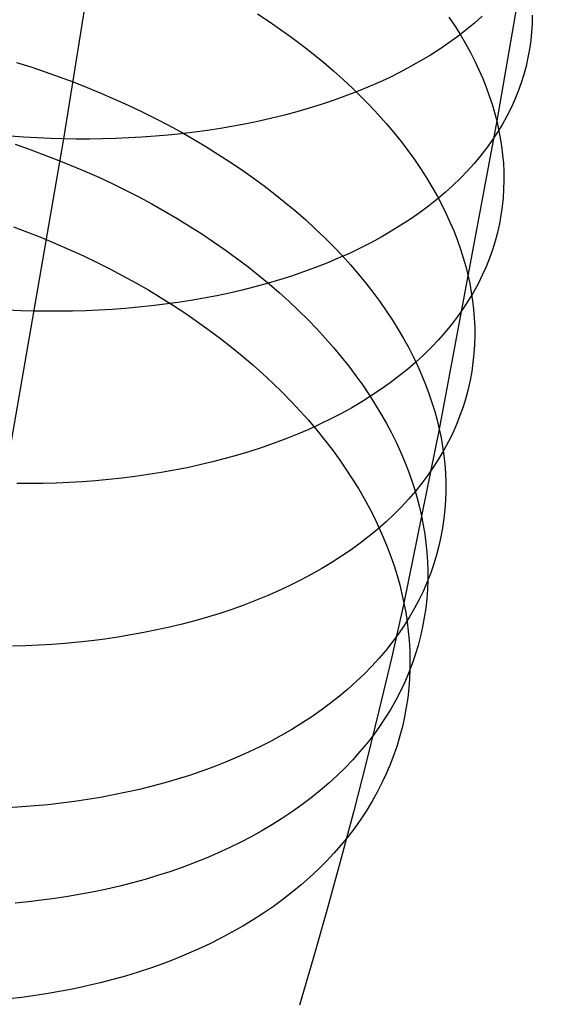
# Model space of a CAD drawing. Extents: x -37 to 483, y -973 to -253.
# Tile 97 of 197: x 410 to 422, y -938 to -917. Entities that reach past the tile are written whole.
import ezdxf

# ---------------------------------------------------------------- set-up
doc = ezdxf.new("R2010")
doc.units = 0
doc.layers.add('PREDEFINITO', color=7, linetype='CONTINUOUS')

msp = doc.modelspace()

# ---------------------------------------------------------------- linework, layer by layer
at = {"layer": 'PREDEFINITO'}
for p, q in [((412.637, -911.786, 95.615), (411.383, -919.625, 99.915)), ((421.985, -912.146, 111.982), (420.761, -919.239, 116.196)), ((415.582, -916.922, 123.932), (415.836, -917.089, 123.793)), ((419.728, -916.991, 118.692), (419.855, -917.182, 118.488)), ((420.446, -916.969, 105.364), (420.278, -917.118, 105.133)), ((421.531, -916.949, 112.545), (421.527, -917.132, 112.315)), ((415.836, -917.089, 123.793), (416.084, -917.259, 123.649)), ((419.855, -917.182, 118.488), (419.974, -917.374, 118.282)), ((420.278, -917.118, 105.133), (420.102, -917.264, 104.904)), ((421.527, -917.132, 112.315), (421.515, -917.315, 112.082)), ((416.084, -917.259, 123.649), (416.325, -917.432, 123.5)), ((416.325, -917.432, 123.5), (416.561, -917.608, 123.347)), ((419.918, -917.407, 104.678), (419.728, -917.546, 104.456)), ((420.102, -917.264, 104.904), (419.918, -917.407, 104.678)), ((419.974, -917.374, 118.282), (420.086, -917.565, 118.076)), ((421.515, -917.315, 112.082), (421.497, -917.499, 111.848)), ((416.561, -917.608, 123.347), (416.79, -917.787, 123.189)), ((419.728, -917.546, 104.456), (419.53, -917.681, 104.236)), ((420.086, -917.565, 118.076), (420.19, -917.755, 117.868)), ((421.497, -917.499, 111.848), (421.471, -917.682, 111.612)), ((416.79, -917.787, 123.189), (417.012, -917.968, 123.026)), ((419.326, -917.812, 104.021), (419.115, -917.939, 103.809)), ((419.53, -917.681, 104.236), (419.326, -917.812, 104.021)), ((420.19, -917.755, 117.868), (420.286, -917.944, 117.66)), ((421.437, -917.866, 111.374), (421.396, -918.049, 111.135)), ((421.471, -917.682, 111.612), (421.437, -917.866, 111.374)), ((410.371, -917.971, 127.393), (410.679, -918.069, 127.351)), ((410.679, -918.069, 127.351), (410.986, -918.172, 127.302)), ((417.012, -917.968, 123.026), (417.227, -918.152, 122.859)), ((418.898, -918.061, 103.602), (418.675, -918.18, 103.398)), ((419.115, -917.939, 103.809), (418.898, -918.061, 103.602)), ((420.286, -917.944, 117.66), (420.375, -918.133, 117.451)), ((421.396, -918.049, 111.135), (421.347, -918.232, 110.895)), ((410.986, -918.172, 127.302), (411.291, -918.28, 127.248)), ((411.291, -918.28, 127.248), (411.595, -918.394, 127.188)), ((417.227, -918.152, 122.859), (417.436, -918.338, 122.688)), ((418.446, -918.294, 103.199), (418.211, -918.404, 103.005)), ((418.675, -918.18, 103.398), (418.446, -918.294, 103.199)), ((420.375, -918.133, 117.451), (420.457, -918.321, 117.242)), ((421.347, -918.232, 110.895), (421.29, -918.414, 110.654)), ((411.595, -918.394, 127.188), (411.896, -918.512, 127.121)), ((411.896, -918.512, 127.121), (412.195, -918.636, 127.048)), ((417.436, -918.338, 122.688), (417.637, -918.526, 122.514)), ((417.971, -918.509, 102.815), (417.726, -918.609, 102.631)), ((418.211, -918.404, 103.005), (417.971, -918.509, 102.815)), ((420.457, -918.321, 117.242), (420.532, -918.507, 117.032)), ((420.532, -918.507, 117.032), (420.6, -918.692, 116.823)), ((421.29, -918.414, 110.654), (421.225, -918.595, 110.412)), ((412.195, -918.636, 127.048), (412.492, -918.764, 126.969)), ((417.476, -918.705, 102.451), (417.222, -918.796, 102.277)), ((417.726, -918.609, 102.631), (417.476, -918.705, 102.451)), ((417.637, -918.526, 122.514), (417.831, -918.715, 122.335)), ((417.831, -918.715, 122.335), (418.018, -918.906, 122.153)), ((420.6, -918.692, 116.823), (420.66, -918.876, 116.613)), ((421.225, -918.595, 110.412), (421.152, -918.775, 110.17)), ((412.492, -918.764, 126.969), (412.785, -918.897, 126.884)), ((412.785, -918.897, 126.884), (413.075, -919.035, 126.793)), ((416.964, -918.883, 102.108), (416.702, -918.964, 101.944)), ((417.222, -918.796, 102.277), (416.964, -918.883, 102.108)), ((418.018, -918.906, 122.153), (418.197, -919.099, 121.968)), ((420.66, -918.876, 116.613), (420.714, -919.058, 116.405)), ((421.152, -918.775, 110.17), (421.07, -918.954, 109.927)), ((413.075, -919.035, 126.793), (413.361, -919.178, 126.696)), ((416.167, -919.113, 101.633), (415.895, -919.18, 101.486)), ((416.436, -919.041, 101.786), (416.167, -919.113, 101.633)), ((416.702, -918.964, 101.944), (416.436, -919.041, 101.786)), ((418.197, -919.099, 121.968), (418.369, -919.292, 121.781)), ((420.714, -919.058, 116.405), (420.761, -919.239, 116.196)), ((420.981, -919.132, 109.685), (420.884, -919.307, 109.442)), ((421.07, -918.954, 109.927), (420.981, -919.132, 109.685)), ((413.361, -919.178, 126.696), (413.644, -919.324, 126.594)), ((413.644, -919.324, 126.594), (413.922, -919.476, 126.485)), ((415.065, -919.352, 101.08), (414.785, -919.4, 100.956)), ((415.344, -919.299, 101.209), (415.065, -919.352, 101.08)), ((415.621, -919.242, 101.345), (415.344, -919.299, 101.209)), ((415.895, -919.18, 101.486), (415.621, -919.242, 101.345)), ((418.369, -919.292, 121.781), (418.533, -919.487, 121.59)), ((420.761, -919.239, 116.196), (419.517, -925.906, 120.493)), ((420.761, -919.239, 116.196), (420.802, -919.419, 115.987)), ((420.884, -919.307, 109.442), (420.778, -919.482, 109.2)), ((410.529, -919.589, 99.774), (410.238, -919.569, 99.736)), ((413.366, -919.569, 100.423), (413.081, -919.59, 100.334)), ((413.651, -919.544, 100.518), (413.366, -919.569, 100.423)), ((413.935, -919.515, 100.619), (413.651, -919.544, 100.518)), ((413.922, -919.476, 126.485), (414.196, -919.631, 126.371)), ((414.219, -919.481, 100.725), (413.935, -919.515, 100.619)), ((414.503, -919.443, 100.838), (414.219, -919.481, 100.725)), ((414.785, -919.4, 100.956), (414.503, -919.443, 100.838)), ((418.533, -919.487, 121.59), (418.69, -919.682, 121.397)), ((420.778, -919.482, 109.2), (420.664, -919.654, 108.959)), ((420.802, -919.419, 115.987), (420.837, -919.601, 115.774)), ((411.383, -919.625, 99.915), (410.097, -927.083, 104.346)), ((410.338, -919.744, 128.525), (410.645, -919.85, 128.479)), ((410.817, -919.605, 99.817), (410.529, -919.589, 99.774)), ((411.102, -919.617, 99.864), (410.817, -919.605, 99.817)), ((411.383, -919.625, 99.915), (411.102, -919.617, 99.864)), ((411.663, -919.629, 99.972), (411.383, -919.625, 99.915)), ((411.945, -919.629, 100.033), (411.663, -919.629, 99.972)), ((412.228, -919.625, 100.1), (411.945, -919.629, 100.033)), ((412.511, -919.618, 100.173), (412.228, -919.625, 100.1)), ((412.796, -919.606, 100.251), (412.511, -919.618, 100.173)), ((413.081, -919.59, 100.334), (412.796, -919.606, 100.251)), ((414.196, -919.631, 126.371), (414.465, -919.791, 126.251)), ((414.465, -919.791, 126.251), (414.728, -919.954, 126.125)), ((418.69, -919.682, 121.397), (418.839, -919.878, 121.201)), ((420.664, -919.654, 108.959), (420.542, -919.824, 108.719)), ((420.837, -919.601, 115.774), (420.866, -919.784, 115.559)), ((420.866, -919.784, 115.559), (420.888, -919.968, 115.341)), ((410.645, -919.85, 128.479), (410.949, -919.961, 128.427)), ((410.949, -919.961, 128.427), (411.252, -920.077, 128.368)), ((414.728, -919.954, 126.125), (414.987, -920.122, 125.994)), ((418.839, -919.878, 121.201), (418.98, -920.074, 121.004)), ((420.412, -919.991, 108.48), (420.274, -920.156, 108.243)), ((420.542, -919.824, 108.719), (420.412, -919.991, 108.48)), ((420.888, -919.968, 115.341), (420.904, -920.153, 115.12)), ((411.252, -920.077, 128.368), (411.553, -920.199, 128.304)), ((411.553, -920.199, 128.304), (411.851, -920.326, 128.234)), ((414.987, -920.122, 125.994), (415.24, -920.292, 125.858)), ((418.98, -920.074, 121.004), (419.114, -920.27, 120.804)), ((420.274, -920.156, 108.243), (420.128, -920.318, 108.007)), ((420.904, -920.153, 115.12), (420.913, -920.339, 114.897)), ((411.851, -920.326, 128.234), (412.147, -920.458, 128.157)), ((415.24, -920.292, 125.858), (415.487, -920.466, 125.717)), ((419.114, -920.27, 120.804), (419.24, -920.466, 120.603)), ((420.128, -920.318, 108.007), (419.974, -920.478, 107.773)), ((420.913, -920.339, 114.897), (420.915, -920.526, 114.671)), ((412.147, -920.458, 128.157), (412.439, -920.595, 128.075)), ((412.439, -920.595, 128.075), (412.729, -920.736, 127.986)), ((415.487, -920.466, 125.717), (415.728, -920.644, 125.571)), ((415.728, -920.644, 125.571), (415.962, -920.824, 125.42)), ((419.24, -920.466, 120.603), (419.358, -920.662, 120.401)), ((419.813, -920.634, 107.541), (419.643, -920.787, 107.312)), ((419.974, -920.478, 107.773), (419.813, -920.634, 107.541)), ((420.915, -920.526, 114.671), (420.911, -920.713, 114.443)), ((412.729, -920.736, 127.986), (413.014, -920.883, 127.892)), ((415.962, -920.824, 125.42), (416.19, -921.007, 125.264)), ((419.358, -920.662, 120.401), (419.469, -920.857, 120.197)), ((419.643, -920.787, 107.312), (419.467, -920.936, 107.085)), ((419.469, -920.857, 120.197), (419.572, -921.052, 119.993)), ((420.911, -920.713, 114.443), (420.899, -920.901, 114.213)), ((413.014, -920.883, 127.892), (413.296, -921.033, 127.792)), ((413.296, -921.033, 127.792), (413.573, -921.189, 127.686)), ((416.19, -921.007, 125.264), (416.412, -921.193, 125.105)), ((419.467, -920.936, 107.085), (419.283, -921.082, 106.862)), ((419.572, -921.052, 119.993), (419.668, -921.246, 119.787)), ((420.899, -920.901, 114.213), (420.879, -921.089, 113.981)), ((413.573, -921.189, 127.686), (413.846, -921.349, 127.575)), ((416.412, -921.193, 125.105), (416.627, -921.381, 124.941)), ((419.092, -921.225, 106.641), (418.894, -921.363, 106.424)), ((419.283, -921.082, 106.862), (419.092, -921.225, 106.641)), ((419.668, -921.246, 119.787), (419.756, -921.44, 119.581)), ((420.853, -921.277, 113.748), (420.818, -921.465, 113.513)), ((420.879, -921.089, 113.981), (420.853, -921.277, 113.748)), ((413.846, -921.349, 127.575), (414.114, -921.512, 127.458)), ((416.627, -921.381, 124.941), (416.834, -921.571, 124.773)), ((418.689, -921.497, 106.21), (418.477, -921.627, 106)), ((418.894, -921.363, 106.424), (418.689, -921.497, 106.21)), ((419.756, -921.44, 119.581), (419.837, -921.632, 119.375)), ((420.818, -921.465, 113.513), (420.776, -921.652, 113.276)), ((410.306, -921.528, 129.657), (410.61, -921.642, 129.607)), ((410.61, -921.642, 129.607), (410.913, -921.762, 129.551)), ((414.114, -921.512, 127.458), (414.377, -921.68, 127.336)), ((414.377, -921.68, 127.336), (414.634, -921.852, 127.208)), ((416.834, -921.571, 124.773), (417.035, -921.764, 124.601)), ((418.477, -921.627, 106), (418.26, -921.753, 105.795)), ((419.837, -921.632, 119.375), (419.911, -921.823, 119.168)), ((420.776, -921.652, 113.276), (420.726, -921.839, 113.039)), ((410.913, -921.762, 129.551), (411.213, -921.887, 129.489)), ((411.213, -921.887, 129.489), (411.511, -922.017, 129.421)), ((414.634, -921.852, 127.208), (414.886, -922.027, 127.075)), ((417.035, -921.764, 124.601), (417.228, -921.958, 124.425)), ((418.036, -921.874, 105.593), (417.807, -921.991, 105.396)), ((418.26, -921.753, 105.795), (418.036, -921.874, 105.593)), ((419.911, -921.823, 119.168), (419.978, -922.013, 118.962)), ((420.726, -921.839, 113.039), (420.668, -922.026, 112.8)), ((411.511, -922.017, 129.421), (411.806, -922.152, 129.347)), ((414.886, -922.027, 127.075), (415.132, -922.206, 126.937)), ((417.228, -921.958, 124.425), (417.414, -922.153, 124.246)), ((417.572, -922.104, 105.203), (417.331, -922.211, 105.015)), ((417.807, -921.991, 105.396), (417.572, -922.104, 105.203)), ((419.978, -922.013, 118.962), (420.038, -922.201, 118.755)), ((420.668, -922.026, 112.8), (420.603, -922.211, 112.561)), ((411.806, -922.152, 129.347), (412.098, -922.293, 129.267)), ((412.098, -922.293, 129.267), (412.386, -922.438, 129.181)), ((415.132, -922.206, 126.937), (415.372, -922.388, 126.794)), ((417.086, -922.314, 104.832), (416.836, -922.413, 104.653)), ((417.331, -922.211, 105.015), (417.086, -922.314, 104.832)), ((417.414, -922.153, 124.246), (417.593, -922.35, 124.064)), ((417.593, -922.35, 124.064), (417.764, -922.548, 123.879)), ((420.038, -922.201, 118.755), (420.091, -922.387, 118.549)), ((420.603, -922.211, 112.561), (420.529, -922.396, 112.321)), ((412.386, -922.438, 129.181), (412.671, -922.588, 129.09)), ((415.372, -922.388, 126.794), (415.606, -922.573, 126.647)), ((416.581, -922.506, 104.48), (416.323, -922.594, 104.312)), ((416.836, -922.413, 104.653), (416.581, -922.506, 104.48)), ((417.764, -922.548, 123.879), (417.927, -922.747, 123.692)), ((420.091, -922.387, 118.549), (420.137, -922.572, 118.344)), ((420.529, -922.396, 112.321), (420.447, -922.579, 112.081)), ((412.671, -922.588, 129.09), (412.952, -922.743, 128.992)), ((412.952, -922.743, 128.992), (413.229, -922.903, 128.889)), ((415.795, -922.756, 103.993), (415.525, -922.83, 103.841)), ((415.606, -922.573, 126.647), (415.833, -922.762, 126.495)), ((416.06, -922.678, 104.15), (415.795, -922.756, 103.993)), ((415.833, -922.762, 126.495), (416.053, -922.952, 126.338)), ((416.323, -922.594, 104.312), (416.06, -922.678, 104.15)), ((417.927, -922.747, 123.692), (418.083, -922.947, 123.502)), ((420.137, -922.572, 118.344), (420.177, -922.757, 118.137)), ((420.177, -922.757, 118.137), (420.211, -922.943, 117.928)), ((420.357, -922.761, 111.841), (420.258, -922.941, 111.601)), ((420.447, -922.579, 112.081), (420.357, -922.761, 111.841)), ((413.229, -922.903, 128.889), (413.501, -923.067, 128.781)), ((414.979, -922.962, 103.555), (414.702, -923.021, 103.42)), ((415.253, -922.898, 103.695), (414.979, -922.962, 103.555)), ((415.525, -922.83, 103.841), (415.253, -922.898, 103.695)), ((416.053, -922.952, 126.338), (416.267, -923.145, 126.178)), ((418.083, -922.947, 123.502), (418.231, -923.148, 123.309)), ((420.258, -922.941, 111.601), (420.152, -923.119, 111.362)), ((420.211, -922.943, 117.928), (420.239, -923.131, 117.715)), ((413.501, -923.067, 128.781), (413.768, -923.235, 128.667)), ((413.86, -923.168, 103.051), (413.576, -923.207, 102.939)), ((414.142, -923.124, 103.168), (413.86, -923.168, 103.051)), ((414.422, -923.075, 103.291), (414.142, -923.124, 103.168)), ((414.702, -923.021, 103.42), (414.422, -923.075, 103.291)), ((416.267, -923.145, 126.178), (416.473, -923.341, 126.014)), ((418.231, -923.148, 123.309), (418.371, -923.348, 123.114)), ((420.152, -923.119, 111.362), (420.037, -923.295, 111.123)), ((420.239, -923.131, 117.715), (420.26, -923.319, 117.5)), ((410.459, -923.346, 102.079), (410.174, -923.334, 102.032)), ((410.74, -923.354, 102.131), (410.459, -923.346, 102.079)), ((411.02, -923.358, 102.187), (410.74, -923.354, 102.131)), ((411.302, -923.358, 102.249), (411.02, -923.358, 102.187)), ((411.584, -923.355, 102.316), (411.302, -923.358, 102.249)), ((411.868, -923.347, 102.388), (411.584, -923.355, 102.316)), ((412.152, -923.335, 102.466), (411.868, -923.347, 102.388)), ((412.437, -923.318, 102.549), (412.152, -923.335, 102.466)), ((412.722, -923.297, 102.638), (412.437, -923.318, 102.549)), ((413.007, -923.272, 102.733), (412.722, -923.297, 102.638)), ((413.292, -923.242, 102.833), (413.007, -923.272, 102.733)), ((413.576, -923.207, 102.939), (413.292, -923.242, 102.833)), ((413.768, -923.235, 128.667), (414.03, -923.407, 128.548)), ((414.03, -923.407, 128.548), (414.287, -923.583, 128.423)), ((416.473, -923.341, 126.014), (416.673, -923.538, 125.845)), ((418.371, -923.348, 123.114), (418.504, -923.549, 122.918)), ((420.037, -923.295, 111.123), (419.915, -923.469, 110.886)), ((420.26, -923.319, 117.5), (420.276, -923.509, 117.282)), ((414.287, -923.583, 128.423), (414.538, -923.763, 128.294)), ((416.673, -923.538, 125.845), (416.865, -923.738, 125.673)), ((418.504, -923.549, 122.918), (418.629, -923.75, 122.72)), ((419.915, -923.469, 110.886), (419.784, -923.641, 110.649)), ((420.276, -923.509, 117.282), (420.284, -923.699, 117.062)), ((414.538, -923.763, 128.294), (414.783, -923.947, 128.159)), ((416.865, -923.738, 125.673), (417.05, -923.938, 125.498)), ((418.629, -923.75, 122.72), (418.746, -923.95, 122.521)), ((419.645, -923.81, 110.414), (419.499, -923.976, 110.18)), ((419.784, -923.641, 110.649), (419.645, -923.81, 110.414)), ((420.284, -923.699, 117.062), (420.285, -923.891, 116.839)), ((414.783, -923.947, 128.159), (415.022, -924.134, 128.02)), ((417.05, -923.938, 125.498), (417.227, -924.141, 125.32)), ((418.746, -923.95, 122.521), (418.856, -924.15, 122.32)), ((419.499, -923.976, 110.18), (419.344, -924.139, 109.949)), ((420.285, -923.891, 116.839), (420.28, -924.082, 116.614)), ((415.022, -924.134, 128.02), (415.254, -924.324, 127.876)), ((417.227, -924.141, 125.32), (417.397, -924.344, 125.139)), ((418.856, -924.15, 122.32), (418.959, -924.35, 122.118)), ((419.344, -924.139, 109.949), (419.182, -924.299, 109.719)), ((420.28, -924.082, 116.614), (420.267, -924.275, 116.387)), ((415.254, -924.324, 127.876), (415.481, -924.517, 127.727)), ((417.397, -924.344, 125.139), (417.56, -924.549, 124.955)), ((419.012, -924.456, 109.492), (418.835, -924.609, 109.268)), ((418.959, -924.35, 122.118), (419.054, -924.549, 121.916)), ((419.182, -924.299, 109.719), (419.012, -924.456, 109.492)), ((420.247, -924.467, 116.158), (420.219, -924.659, 115.927)), ((420.267, -924.275, 116.387), (420.247, -924.467, 116.158)), ((415.481, -924.517, 127.727), (415.7, -924.712, 127.574)), ((417.56, -924.549, 124.955), (417.714, -924.754, 124.768)), ((418.835, -924.609, 109.268), (418.65, -924.758, 109.046)), ((419.054, -924.549, 121.916), (419.141, -924.746, 121.713)), ((420.219, -924.659, 115.927), (420.184, -924.852, 115.695)), ((415.7, -924.712, 127.574), (415.913, -924.911, 127.417)), ((417.714, -924.754, 124.768), (417.861, -924.959, 124.58)), ((418.458, -924.904, 108.827), (418.26, -925.045, 108.612)), ((418.65, -924.758, 109.046), (418.458, -924.904, 108.827)), ((419.141, -924.746, 121.713), (419.221, -924.943, 121.509)), ((420.184, -924.852, 115.695), (420.141, -925.044, 115.461)), ((415.913, -924.911, 127.417), (416.118, -925.111, 127.256)), ((416.118, -925.111, 127.256), (416.317, -925.314, 127.092)), ((417.861, -924.959, 124.58), (418.001, -925.165, 124.389)), ((418.26, -925.045, 108.612), (418.054, -925.183, 108.4)), ((419.221, -924.943, 121.509), (419.294, -925.139, 121.306)), ((420.141, -925.044, 115.461), (420.09, -925.235, 115.227)), ((416.317, -925.314, 127.092), (416.508, -925.518, 126.924)), ((417.842, -925.316, 108.192), (417.624, -925.445, 107.988)), ((418.054, -925.183, 108.4), (417.842, -925.316, 108.192)), ((418.001, -925.165, 124.389), (418.132, -925.372, 124.196)), ((419.294, -925.139, 121.306), (419.36, -925.333, 121.102)), ((419.36, -925.333, 121.102), (419.419, -925.525, 120.899)), ((420.09, -925.235, 115.227), (420.032, -925.426, 114.991)), ((416.508, -925.518, 126.924), (416.692, -925.724, 126.752)), ((417.624, -925.445, 107.988), (417.4, -925.569, 107.788)), ((418.132, -925.372, 124.196), (418.256, -925.578, 124.002)), ((419.419, -925.525, 120.899), (419.472, -925.716, 120.695)), ((420.032, -925.426, 114.991), (419.965, -925.616, 114.755)), ((416.692, -925.724, 126.752), (416.868, -925.932, 126.578)), ((417.17, -925.689, 107.593), (416.934, -925.804, 107.402)), ((417.4, -925.569, 107.788), (417.17, -925.689, 107.593)), ((418.256, -925.578, 124.002), (418.373, -925.784, 123.806)), ((419.472, -925.716, 120.695), (419.517, -925.906, 120.493)), ((419.965, -925.616, 114.755), (419.891, -925.805, 114.518)), ((416.694, -925.914, 107.215), (416.448, -926.019, 107.033)), ((416.934, -925.804, 107.402), (416.694, -925.914, 107.215)), ((416.868, -925.932, 126.578), (417.037, -926.141, 126.4)), ((418.373, -925.784, 123.806), (418.481, -925.989, 123.61)), ((419.517, -925.906, 120.493), (418.754, -929.678, 123.14)), ((419.517, -925.906, 120.493), (419.556, -926.095, 120.289)), ((419.891, -925.805, 114.518), (419.808, -925.993, 114.281)), ((416.197, -926.12, 106.856), (415.942, -926.215, 106.684)), ((416.448, -926.019, 107.033), (416.197, -926.12, 106.856)), ((417.037, -926.141, 126.4), (417.198, -926.351, 126.22)), ((418.481, -925.989, 123.61), (418.583, -926.194, 123.412)), ((419.556, -926.095, 120.289), (419.59, -926.285, 120.082)), ((419.717, -926.179, 114.044), (419.618, -926.363, 113.807)), ((419.808, -925.993, 114.281), (419.717, -926.179, 114.044)), ((415.421, -926.391, 106.356), (415.154, -926.472, 106.2)), ((415.683, -926.306, 106.518), (415.421, -926.391, 106.356)), ((415.942, -926.215, 106.684), (415.683, -926.306, 106.518)), ((417.198, -926.351, 126.22), (417.352, -926.561, 126.037)), ((418.583, -926.194, 123.412), (418.676, -926.398, 123.213)), ((418.676, -926.398, 123.213), (418.763, -926.601, 123.014)), ((419.618, -926.363, 113.807), (419.511, -926.546, 113.57)), ((419.59, -926.285, 120.082), (419.617, -926.477, 119.872)), ((414.885, -926.547, 106.05), (414.612, -926.617, 105.905)), ((415.154, -926.472, 106.2), (414.885, -926.547, 106.05)), ((417.352, -926.561, 126.037), (417.498, -926.772, 125.852)), ((418.763, -926.601, 123.014), (418.842, -926.803, 122.814)), ((419.511, -926.546, 113.57), (419.395, -926.726, 113.334)), ((419.617, -926.477, 119.872), (419.637, -926.67, 119.66)), ((413.781, -926.798, 105.503), (413.5, -926.848, 105.381)), ((414.06, -926.743, 105.631), (413.781, -926.798, 105.503)), ((414.337, -926.683, 105.765), (414.06, -926.743, 105.631)), ((414.612, -926.617, 105.905), (414.337, -926.683, 105.765)), ((417.498, -926.772, 125.852), (417.636, -926.984, 125.665)), ((418.842, -926.803, 122.814), (418.914, -927.004, 122.614)), ((419.395, -926.726, 113.334), (419.272, -926.905, 113.099)), ((419.637, -926.67, 119.66), (419.652, -926.864, 119.445)), ((412.079, -927.025, 104.853), (411.794, -927.047, 104.764)), ((412.365, -926.999, 104.947), (412.079, -927.025, 104.853)), ((412.65, -926.969, 105.047), (412.365, -926.999, 104.947)), ((412.934, -926.933, 105.153), (412.65, -926.969, 105.047)), ((413.217, -926.893, 105.264), (412.934, -926.933, 105.153)), ((413.5, -926.848, 105.381), (413.217, -926.893, 105.264)), ((417.636, -926.984, 125.665), (417.767, -927.195, 125.477)), ((418.914, -927.004, 122.614), (418.979, -927.203, 122.414)), ((419.272, -926.905, 113.099), (419.14, -927.08, 112.865)), ((419.652, -926.864, 119.445), (419.659, -927.059, 119.227)), ((410.658, -927.088, 104.464), (410.377, -927.087, 104.403)), ((410.941, -927.084, 104.531), (410.658, -927.088, 104.464)), ((411.225, -927.076, 104.603), (410.941, -927.084, 104.531)), ((411.509, -927.063, 104.681), (411.225, -927.076, 104.603)), ((411.794, -927.047, 104.764), (411.509, -927.063, 104.681)), ((417.767, -927.195, 125.477), (417.89, -927.407, 125.286)), ((419.001, -927.253, 112.632), (418.854, -927.423, 112.401)), ((418.979, -927.203, 122.414), (419.037, -927.401, 122.214)), ((419.14, -927.08, 112.865), (419.001, -927.253, 112.632)), ((419.659, -927.059, 119.227), (419.66, -927.255, 119.008)), ((417.89, -927.407, 125.286), (418.005, -927.618, 125.094)), ((418.854, -927.423, 112.401), (418.698, -927.59, 112.172)), ((419.037, -927.401, 122.214), (419.088, -927.597, 122.014)), ((419.653, -927.451, 118.786), (419.64, -927.648, 118.561)), ((419.66, -927.255, 119.008), (419.653, -927.451, 118.786)), ((418.005, -927.618, 125.094), (418.113, -927.829, 124.901)), ((418.698, -927.59, 112.172), (418.535, -927.754, 111.945)), ((419.088, -927.597, 122.014), (419.132, -927.791, 121.815)), ((419.64, -927.648, 118.561), (419.619, -927.845, 118.335)), ((418.113, -927.829, 124.901), (418.213, -928.039, 124.707)), ((418.535, -927.754, 111.945), (418.365, -927.915, 111.721)), ((419.132, -927.791, 121.815), (419.171, -927.986, 121.615)), ((419.619, -927.845, 118.335), (419.59, -928.042, 118.108)), ((418.187, -928.071, 111.499), (418.002, -928.224, 111.279)), ((418.365, -927.915, 111.721), (418.187, -928.071, 111.499)), ((418.213, -928.039, 124.707), (418.306, -928.248, 124.512)), ((419.171, -927.986, 121.615), (419.203, -928.181, 121.412)), ((419.59, -928.042, 118.108), (419.554, -928.239, 117.878)), ((418.002, -928.224, 111.279), (417.809, -928.373, 111.063)), ((418.306, -928.248, 124.512), (418.391, -928.457, 124.316)), ((419.203, -928.181, 121.412), (419.229, -928.378, 121.206)), ((419.554, -928.239, 117.878), (419.51, -928.435, 117.648)), ((417.61, -928.518, 110.85), (417.404, -928.659, 110.64)), ((417.809, -928.373, 111.063), (417.61, -928.518, 110.85)), ((418.391, -928.457, 124.316), (418.469, -928.664, 124.12)), ((419.229, -928.378, 121.206), (419.249, -928.576, 120.997)), ((419.51, -928.435, 117.648), (419.459, -928.632, 117.416)), ((417.404, -928.659, 110.64), (417.192, -928.795, 110.434)), ((418.469, -928.664, 124.12), (418.54, -928.87, 123.924)), ((419.249, -928.576, 120.997), (419.262, -928.776, 120.786)), ((419.459, -928.632, 117.416), (419.399, -928.827, 117.183)), ((416.973, -928.927, 110.232), (416.748, -929.055, 110.034)), ((417.192, -928.795, 110.434), (416.973, -928.927, 110.232)), ((418.54, -928.87, 123.924), (418.604, -929.075, 123.728)), ((419.262, -928.776, 120.786), (419.268, -928.976, 120.572)), ((419.399, -928.827, 117.183), (419.332, -929.021, 116.95)), ((416.748, -929.055, 110.034), (416.518, -929.177, 109.84)), ((418.604, -929.075, 123.728), (418.661, -929.278, 123.532)), ((419.332, -929.021, 116.95), (419.256, -929.215, 116.716)), ((419.268, -928.976, 120.572), (419.268, -929.177, 120.355)), ((416.282, -929.295, 109.651), (416.041, -929.408, 109.466)), ((416.518, -929.177, 109.84), (416.282, -929.295, 109.651)), ((418.661, -929.278, 123.532), (418.711, -929.479, 123.336)), ((419.256, -929.215, 116.716), (419.173, -929.407, 116.481)), ((419.26, -929.378, 120.137), (419.246, -929.58, 119.917)), ((419.268, -929.177, 120.355), (419.26, -929.378, 120.137)), ((415.794, -929.516, 109.286), (415.544, -929.619, 109.111)), ((416.041, -929.408, 109.466), (415.794, -929.516, 109.286)), ((418.711, -929.479, 123.336), (418.754, -929.678, 123.14)), ((419.081, -929.597, 116.247), (418.981, -929.786, 116.013)), ((419.173, -929.407, 116.481), (419.081, -929.597, 116.247)), ((419.246, -929.58, 119.917), (419.224, -929.783, 119.694)), ((415.029, -929.809, 108.775), (414.766, -929.896, 108.615)), ((415.288, -929.716, 108.94), (415.029, -929.809, 108.775)), ((415.544, -929.619, 109.111), (415.288, -929.716, 108.94)), ((418.754, -929.678, 123.14), (418.488, -930.838, 124.066)), ((418.754, -929.678, 123.14), (418.792, -929.877, 122.943)), ((418.981, -929.786, 116.013), (418.873, -929.973, 115.779)), ((419.224, -929.783, 119.694), (419.194, -929.985, 119.47)), ((414.499, -929.979, 108.46), (414.229, -930.056, 108.311)), ((414.766, -929.896, 108.615), (414.499, -929.979, 108.46)), ((418.873, -929.973, 115.779), (418.757, -930.158, 115.546)), ((418.792, -929.877, 122.943), (418.823, -930.078, 122.744)), ((419.194, -929.985, 119.47), (419.157, -930.187, 119.245)), ((413.681, -930.194, 108.028), (413.404, -930.256, 107.895)), ((413.957, -930.128, 108.167), (413.681, -930.194, 108.028)), ((414.229, -930.056, 108.311), (413.957, -930.128, 108.167)), ((418.757, -930.158, 115.546), (418.633, -930.34, 115.313)), ((418.823, -930.078, 122.744), (418.848, -930.28, 122.541)), ((419.157, -930.187, 119.245), (419.112, -930.389, 119.018)), ((412.561, -930.41, 107.53), (412.277, -930.451, 107.419)), ((412.843, -930.363, 107.646), (412.561, -930.41, 107.53)), ((413.124, -930.312, 107.768), (412.843, -930.363, 107.646)), ((413.404, -930.256, 107.895), (413.124, -930.312, 107.768)), ((418.633, -930.34, 115.313), (418.501, -930.52, 115.082)), ((418.848, -930.28, 122.541), (418.866, -930.484, 122.336)), ((419.112, -930.389, 119.018), (419.06, -930.59, 118.79)), ((410.568, -930.597, 106.872), (410.284, -930.605, 106.8)), ((410.852, -930.584, 106.95), (410.568, -930.597, 106.872)), ((411.137, -930.567, 107.033), (410.852, -930.584, 106.95)), ((411.423, -930.545, 107.121), (411.137, -930.567, 107.033)), ((411.708, -930.518, 107.215), (411.423, -930.545, 107.121)), ((411.993, -930.487, 107.314), (411.708, -930.518, 107.215)), ((412.277, -930.451, 107.419), (411.993, -930.487, 107.314)), ((418.501, -930.52, 115.082), (418.36, -930.697, 114.852)), ((418.866, -930.484, 122.336), (418.878, -930.688, 122.128)), ((419.06, -930.59, 118.79), (418.999, -930.791, 118.561)), ((418.212, -930.871, 114.624), (418.056, -931.042, 114.397)), ((418.36, -930.697, 114.852), (418.212, -930.871, 114.624)), ((418.488, -930.838, 124.066), (418.216, -931.979, 125.009)), ((418.878, -930.688, 122.128), (418.884, -930.894, 121.918)), ((418.999, -930.791, 118.561), (418.931, -930.99, 118.331)), ((418.056, -931.042, 114.397), (417.892, -931.209, 114.172)), ((418.931, -930.99, 118.331), (418.854, -931.189, 118.1)), ((418.884, -930.894, 121.918), (418.882, -931.1, 121.705)), ((417.892, -931.209, 114.172), (417.721, -931.374, 113.95)), ((418.854, -931.189, 118.1), (418.77, -931.386, 117.87)), ((418.882, -931.1, 121.705), (418.874, -931.307, 121.491)), ((417.721, -931.374, 113.95), (417.542, -931.534, 113.73)), ((418.77, -931.386, 117.87), (418.677, -931.582, 117.639)), ((418.858, -931.514, 121.274), (418.835, -931.721, 121.055)), ((418.874, -931.307, 121.491), (418.858, -931.514, 121.274)), ((417.357, -931.69, 113.513), (417.164, -931.843, 113.299)), ((417.542, -931.534, 113.73), (417.357, -931.69, 113.513)), ((418.677, -931.582, 117.639), (418.576, -931.775, 117.408)), ((418.835, -931.721, 121.055), (418.804, -931.929, 120.835)), ((417.164, -931.843, 113.299), (416.964, -931.991, 113.088)), ((418.576, -931.775, 117.408), (418.467, -931.967, 117.178)), ((418.804, -931.929, 120.835), (418.766, -932.136, 120.613)), ((416.757, -932.135, 112.881), (416.544, -932.275, 112.677)), ((416.964, -931.991, 113.088), (416.757, -932.135, 112.881)), ((418.216, -931.979, 125.009), (417.94, -933.098, 125.971)), ((418.467, -931.967, 117.178), (418.35, -932.157, 116.948)), ((418.766, -932.136, 120.613), (418.72, -932.343, 120.39)), ((416.544, -932.275, 112.677), (416.325, -932.41, 112.477)), ((418.225, -932.344, 116.719), (418.092, -932.529, 116.491)), ((418.35, -932.157, 116.948), (418.225, -932.344, 116.719)), ((418.72, -932.343, 120.39), (418.667, -932.55, 120.165)), ((416.099, -932.54, 112.281), (415.868, -932.666, 112.089)), ((416.325, -932.41, 112.477), (416.099, -932.54, 112.281)), ((418.092, -932.529, 116.491), (417.95, -932.71, 116.264)), ((418.667, -932.55, 120.165), (418.605, -932.756, 119.94)), ((415.632, -932.786, 111.901), (415.39, -932.902, 111.718)), ((415.868, -932.666, 112.089), (415.632, -932.786, 111.901)), ((417.95, -932.71, 116.264), (417.801, -932.889, 116.039)), ((418.605, -932.756, 119.94), (418.535, -932.96, 119.714)), ((415.39, -932.902, 111.718), (415.143, -933.012, 111.539)), ((417.801, -932.889, 116.039), (417.644, -933.065, 115.816)), ((418.535, -932.96, 119.714), (418.458, -933.164, 119.487)), ((414.636, -933.217, 111.197), (414.376, -933.312, 111.033)), ((414.892, -933.117, 111.365), (414.636, -933.217, 111.197)), ((415.143, -933.012, 111.539), (414.892, -933.117, 111.365)), ((417.644, -933.065, 115.816), (417.48, -933.237, 115.594)), ((417.94, -933.098, 125.971), (417.659, -934.197, 126.95)), ((418.458, -933.164, 119.487), (418.372, -933.366, 119.26)), ((414.113, -933.402, 110.874), (413.846, -933.486, 110.72)), ((414.376, -933.312, 111.033), (414.113, -933.402, 110.874)), ((417.308, -933.405, 115.375), (417.128, -933.57, 115.158)), ((417.48, -933.237, 115.594), (417.308, -933.405, 115.375)), ((418.372, -933.366, 119.26), (418.278, -933.567, 119.033)), ((413.302, -933.638, 110.429), (413.027, -933.706, 110.292)), ((413.576, -933.565, 110.572), (413.302, -933.638, 110.429)), ((413.846, -933.486, 110.72), (413.576, -933.565, 110.572)), ((417.128, -933.57, 115.158), (416.942, -933.731, 114.944)), ((418.278, -933.567, 119.033), (418.176, -933.766, 118.805)), ((412.469, -933.827, 110.033), (412.188, -933.879, 109.912)), ((412.749, -933.769, 110.159), (412.469, -933.827, 110.033)), ((413.027, -933.706, 110.292), (412.749, -933.769, 110.159)), ((416.942, -933.731, 114.944), (416.748, -933.887, 114.733)), ((418.176, -933.766, 118.805), (418.066, -933.963, 118.579)), ((410.766, -934.065, 109.389), (410.481, -934.087, 109.301)), ((411.051, -934.038, 109.483), (410.766, -934.065, 109.389)), ((411.337, -934.006, 109.582), (411.051, -934.038, 109.483)), ((411.621, -933.969, 109.686), (411.337, -934.006, 109.582)), ((411.905, -933.927, 109.796), (411.621, -933.969, 109.686)), ((412.188, -933.879, 109.912), (411.905, -933.927, 109.796)), ((416.547, -934.039, 114.525), (416.34, -934.187, 114.32)), ((416.748, -933.887, 114.733), (416.547, -934.039, 114.525)), ((418.066, -933.963, 118.579), (417.948, -934.157, 118.352)), ((410.481, -934.087, 109.301), (410.196, -934.105, 109.218)), ((416.34, -934.187, 114.32), (416.126, -934.331, 114.119)), ((417.659, -934.197, 126.95), (417.374, -935.274, 127.946)), ((417.948, -934.157, 118.352), (417.822, -934.349, 118.127)), ((415.906, -934.469, 113.921), (415.68, -934.603, 113.727)), ((416.126, -934.331, 114.119), (415.906, -934.469, 113.921)), ((417.822, -934.349, 118.127), (417.688, -934.539, 117.902)), ((415.68, -934.603, 113.727), (415.448, -934.731, 113.538)), ((417.688, -934.539, 117.902), (417.546, -934.725, 117.679)), ((415.211, -934.855, 113.352), (414.969, -934.974, 113.171)), ((415.448, -934.731, 113.538), (415.211, -934.855, 113.352)), ((417.395, -934.908, 117.457), (417.238, -935.088, 117.236)), ((417.546, -934.725, 117.679), (417.395, -934.908, 117.457)), ((414.722, -935.087, 112.995), (414.47, -935.195, 112.823)), ((414.969, -934.974, 113.171), (414.722, -935.087, 112.995)), ((417.238, -935.088, 117.236), (417.072, -935.265, 117.018)), ((414.214, -935.298, 112.656), (413.953, -935.395, 112.494)), ((414.47, -935.195, 112.823), (414.214, -935.298, 112.656)), ((417.072, -935.265, 117.018), (416.899, -935.438, 116.802)), ((417.374, -935.274, 127.946), (417.083, -936.33, 128.959)), ((413.689, -935.487, 112.337), (413.422, -935.573, 112.185)), ((413.953, -935.395, 112.494), (413.689, -935.487, 112.337)), ((416.899, -935.438, 116.802), (416.719, -935.607, 116.588)), ((412.878, -935.73, 111.896), (412.602, -935.8, 111.76)), ((413.151, -935.654, 112.038), (412.878, -935.73, 111.896)), ((413.422, -935.573, 112.185), (413.151, -935.654, 112.038)), ((416.531, -935.772, 116.377), (416.336, -935.932, 116.168)), ((416.719, -935.607, 116.588), (416.531, -935.772, 116.377)), ((411.762, -935.977, 111.383), (411.479, -936.026, 111.269)), ((412.044, -935.923, 111.503), (411.762, -935.977, 111.383)), ((412.324, -935.864, 111.629), (412.044, -935.923, 111.503)), ((412.602, -935.8, 111.76), (412.324, -935.864, 111.629)), ((416.336, -935.932, 116.168), (416.135, -936.088, 115.963)), ((410.625, -936.14, 110.957), (410.34, -936.167, 110.864)), ((410.911, -936.107, 111.056), (410.625, -936.14, 110.957)), ((411.195, -936.069, 111.159), (410.911, -936.107, 111.056)), ((411.479, -936.026, 111.269), (411.195, -936.069, 111.159)), ((416.135, -936.088, 115.963), (415.927, -936.24, 115.761)), ((415.712, -936.387, 115.562), (415.491, -936.529, 115.367)), ((415.927, -936.24, 115.761), (415.712, -936.387, 115.562)), ((417.083, -936.33, 128.959), (416.789, -937.364, 129.988)), ((415.491, -936.529, 115.367), (415.264, -936.666, 115.176)), ((415.032, -936.798, 114.988), (414.794, -936.925, 114.805)), ((415.264, -936.666, 115.176), (415.032, -936.798, 114.988)), ((414.551, -937.047, 114.626), (414.303, -937.163, 114.452)), ((414.794, -936.925, 114.805), (414.551, -937.047, 114.626)), ((414.303, -937.163, 114.452), (414.051, -937.274, 114.282)), ((413.533, -937.479, 113.956), (413.268, -937.573, 113.801)), ((413.794, -937.379, 114.117), (413.533, -937.479, 113.956)), ((414.051, -937.274, 114.282), (413.794, -937.379, 114.117)), ((416.789, -937.364, 129.988), (416.49, -938.376, 131.033)), ((413, -937.662, 113.65), (412.729, -937.745, 113.505)), ((413.268, -937.573, 113.801), (413, -937.662, 113.65)), ((412.179, -937.894, 113.229), (411.901, -937.96, 113.1)), ((412.456, -937.822, 113.364), (412.179, -937.894, 113.229)), ((412.729, -937.745, 113.505), (412.456, -937.822, 113.364)), ((411.338, -938.076, 112.856), (411.055, -938.126, 112.742)), ((411.62, -938.021, 112.975), (411.338, -938.076, 112.856)), ((411.901, -937.96, 113.1), (411.62, -938.021, 112.975)), ((410.485, -938.209, 112.53), (410.2, -938.242, 112.432)), ((410.771, -938.17, 112.634), (410.485, -938.209, 112.53)), ((411.055, -938.126, 112.742), (410.771, -938.17, 112.634))]:
    msp.add_line(p, q, dxfattribs=at)

doc.saveas('drawing.dxf')
